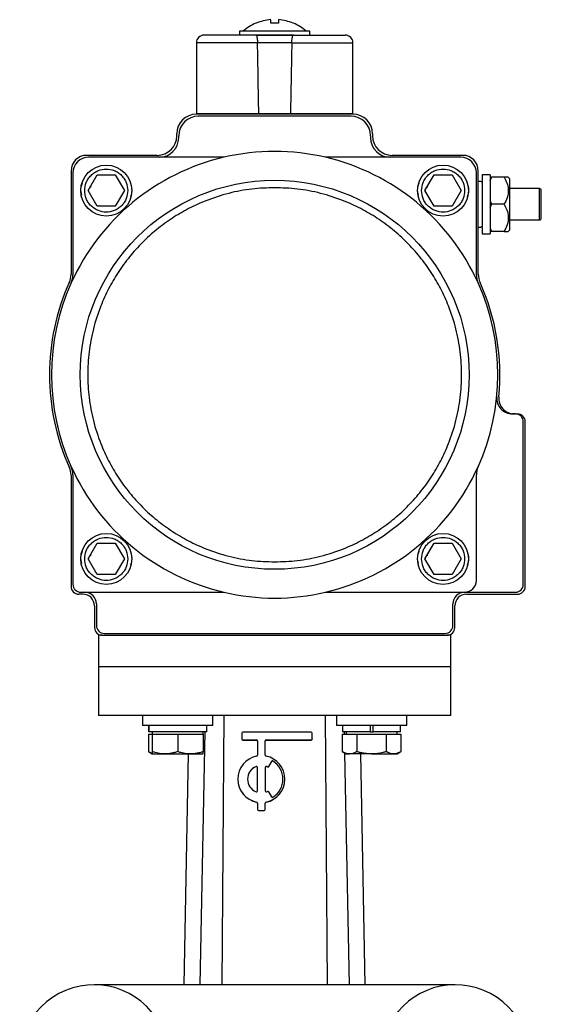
# Model space of a CAD drawing. Header units: millimetres. Extents: x 411 to 1892, y 42 to 1259.
# Tile 3 of 25: x 914 to 1047, y 631 to 882. Entities that reach past the tile are written whole.
import ezdxf

# ---------------------------------------------------------------- set-up
doc = ezdxf.new("R2010")
doc.units = ezdxf.units.MM

msp = doc.modelspace()

# ---------------------------------------------------------------- linework, layer by layer
at = {"color": 7, "linetype": 'Continuous', "lineweight": 25}
for p, q in [((973.93, 881.07), (973.89, 881.07)), ((977.65, 881.07), (977.65, 881.99)), ((979.65, 881.99), (979.65, 881.07)), ((969.65, 879.07), (969.65, 878.07)), ((978.65, 879.07), (969.65, 879.07)), ((973.86, 878.07), (983.44, 878.07)), ((987.65, 879.07), (978.65, 879.07)), ((987.65, 878.07), (987.65, 879.07)), ((958.65, 876.07), (958.65, 858.07)), ((983.03, 876.07), (974.28, 876.07)), ((998.65, 858.07), (998.65, 876.07)), ((958.65, 858.07), (974.61, 858.07)), ((998.65, 857.87), (958.65, 857.87)), ((998.15, 857.37), (959.15, 857.37)), ((961.65, 858.07), (961.65, 857.87)), ((974.61, 858.07), (982.7, 858.07)), ((982.7, 858.07), (998.65, 858.07)), ((995.65, 857.87), (995.65, 858.07)), ((953.65, 852.37), (953.65, 852.87)), ((954.15, 851.87), (954.15, 852.37)), ((1003.15, 852.37), (1003.15, 851.87)), ((1003.65, 852.87), (1003.65, 852.37)), ((948.65, 847.37), (930.65, 847.37)), ((965.66, 846.87), (931.15, 846.87)), ((1026.15, 846.87), (991.64, 846.87)), ((1026.65, 847.37), (1008.65, 847.37)), ((926.65, 843.37), (926.65, 817.01)), ((927.15, 842.87), (927.15, 816.9)), ((931.03, 838.37), (933.34, 842.37)), ((933.34, 842.37), (937.96, 842.37)), ((937.96, 842.37), (940.27, 838.37)), ((1017.03, 838.37), (1019.34, 842.37)), ((1019.34, 842.37), (1023.96, 842.37)), ((1023.96, 842.37), (1026.27, 838.37)), ((1030.15, 816.9), (1030.15, 842.87)), ((1030.65, 817.01), (1030.65, 843.37)), ((1033.65, 842.37), (1031.65, 842.37)), ((1031.65, 842.37), (1031.65, 827.37)), ((1033.65, 842.37), (1033.65, 827.37)), ((929.23, 839.37), (929.59, 840.37)), ((931.61, 839.37), (931.78, 839.37)), ((1015.23, 839.37), (1015.59, 840.37)), ((1017.61, 839.37), (1017.78, 839.37)), ((1033.57, 841.8), (1034.05, 841.8)), ((1034.05, 841.8), (1033.58, 840.81)), ((1037.25, 841.8), (1034.05, 841.8)), ((1038.65, 841.47), (1038.32, 841.8)), ((1038.65, 841.47), (1038.65, 834.87)), ((929.38, 837.2), (929.15, 838.37)), ((933.34, 834.37), (931.03, 838.37)), ((931.15, 838.37), (931.16, 838.59)), ((940.27, 838.37), (937.96, 834.37)), ((1015.38, 837.2), (1015.15, 838.37)), ((1019.34, 834.37), (1017.03, 838.37)), ((1017.15, 838.37), (1017.16, 838.59)), ((1026.27, 838.37), (1023.96, 834.37)), ((1046.24, 838.87), (1038.65, 838.87)), ((937.96, 834.37), (933.34, 834.37)), ((1023.96, 834.37), (1019.34, 834.37)), ((1034.05, 834.87), (1033.58, 833.89)), ((1033.65, 835.74), (1034.05, 834.87)), ((1037.25, 834.87), (1034.05, 834.87)), ((1038.65, 834.87), (1038.65, 828.27)), ((1038.65, 830.87), (1046.24, 830.87)), ((1031.65, 827.37), (1033.65, 827.37)), ((1034.05, 827.94), (1033.58, 827.94)), ((1033.65, 828.81), (1034.05, 827.94)), ((1037.25, 827.94), (1034.05, 827.94)), ((1038.32, 827.94), (1038.65, 828.27)), ((1040.15, 781.37), (1039.36, 781.37)), ((1040.15, 781.37), (1040.65, 781.37)), ((1042.15, 737.87), (1042.15, 779.37)), ((1042.65, 737.37), (1042.65, 779.37)), ((926.65, 765.74), (926.65, 737.37)), ((927.15, 765.84), (927.15, 737.87)), ((1030.15, 738.87), (1030.15, 765.84)), ((929.23, 745.37), (929.59, 746.37)), ((931.03, 744.37), (933.34, 748.37)), ((933.34, 748.37), (937.96, 748.37)), ((937.96, 748.37), (940.27, 744.37)), ((1015.23, 745.37), (1015.59, 746.37)), ((1017.03, 744.37), (1019.34, 748.37)), ((1019.34, 748.37), (1023.96, 748.37)), ((1023.96, 748.37), (1026.27, 744.37)), ((929.38, 743.2), (929.15, 744.37)), ((933.34, 740.37), (931.03, 744.37)), ((931.15, 744.37), (931.16, 744.59)), ((931.61, 745.37), (931.78, 745.37)), ((940.27, 744.37), (937.96, 740.37)), ((1015.38, 743.2), (1015.15, 744.37)), ((1019.34, 740.37), (1017.03, 744.37)), ((1017.15, 744.37), (1017.16, 744.59)), ((1017.61, 745.37), (1017.78, 745.37)), ((1026.27, 744.37), (1023.96, 740.37)), ((937.96, 740.37), (933.34, 740.37)), ((1023.96, 740.37), (1019.34, 740.37)), ((929.65, 735.37), (928.65, 735.37)), ((929.15, 735.87), (965.66, 735.87)), ((991.64, 735.87), (1027.15, 735.87)), ((1027.15, 735.87), (1040.15, 735.87)), ((1027.65, 735.37), (1040.65, 735.37)), ((932.65, 732.37), (932.65, 726.87)), ((933.15, 732.87), (933.15, 727.37)), ((1024.15, 727.37), (1024.15, 732.87)), ((1024.65, 726.87), (1024.65, 732.37)), ((933.65, 724.87), (933.65, 716.87)), ((934.65, 724.87), (933.65, 724.87)), ((934.65, 724.87), (1022.65, 724.87)), ((935.15, 725.37), (1022.15, 725.37)), ((1023.65, 724.87), (1022.65, 724.87)), ((1023.65, 716.87), (1023.65, 724.87)), ((933.65, 716.87), (933.65, 704.37)), ((1023.65, 716.87), (933.65, 716.87)), ((1023.65, 704.37), (1023.65, 716.87)), ((944.9, 704.37), (944.9, 701.87)), ((962.9, 701.87), (962.9, 704.37)), ((965.65, 704.37), (965.15, 635.7)), ((992.15, 635.7), (991.65, 704.37)), ((994.4, 704.37), (994.4, 701.87)), ((1012.4, 701.87), (1012.4, 704.37)), ((962.9, 701.87), (944.9, 701.87)), ((946.5, 701.87), (946.5, 700.27)), ((946.51, 700.27), (946.51, 701.87)), ((961.3, 700.27), (961.3, 701.87)), ((1012.4, 701.87), (994.4, 701.87)), ((996, 701.87), (996, 700.27)), ((1003, 701.87), (1003, 700.27)), ((1003.8, 700.27), (1003.8, 701.87)), ((1010.8, 700.27), (1010.8, 701.87)), ((946.4, 699.67), (946.4, 695.18)), ((946.4, 699.67), (947.4, 699.67)), ((946.51, 700.27), (946.5, 700.27)), ((961.3, 700.27), (946.51, 700.27)), ((947.4, 700.27), (947.4, 699.67)), ((947.4, 699.67), (947.4, 695.18)), ((947.4, 699.67), (950.65, 699.67)), ((950.65, 699.67), (953.9, 699.67)), ((953.9, 699.67), (953.9, 695.18)), ((953.9, 699.67), (957.15, 699.67)), ((957.15, 699.67), (960.4, 699.67)), ((960.86, 700.44), (959.52, 635.7)), ((960.4, 699.67), (960.4, 700.27)), ((960.4, 699.67), (960.4, 695.18)), ((970.25, 699.91), (970.25, 698.42)), ((988, 700.16), (970.5, 700.16)), ((988.25, 698.42), (988.25, 699.91)), ((995.9, 699.67), (995.9, 695.18)), ((995.9, 699.67), (997.77, 699.67)), ((1003, 700.27), (996, 700.27)), ((996.46, 699.67), (996.45, 700.27)), ((996.9, 700.27), (996.9, 699.67)), ((997.77, 699.67), (999.65, 699.67)), ((999.65, 699.67), (999.65, 695.18)), ((999.65, 699.67), (1003.4, 699.67)), ((1003, 700.27), (1003.8, 700.27)), ((1003.4, 699.67), (1007.15, 699.67)), ((1010.8, 700.27), (1003.8, 700.27)), ((1007.15, 699.67), (1007.15, 695.18)), ((1007.15, 699.67), (1009.03, 699.67)), ((1009.03, 699.67), (1010.91, 699.67)), ((1009.9, 699.67), (1009.9, 700.27)), ((1010.91, 699.67), (1010.91, 695.18)), ((970.25, 698.42), (970.25, 698.38)), ((970.5, 698.17), (974, 698.17)), ((970.5, 698.17), (970.5, 698.13)), ((970.5, 698.13), (974, 698.13)), ((974, 698.17), (974, 698.13)), ((974.25, 697.92), (974.25, 694.29)), ((976.25, 694.29), (976.25, 697.92)), ((976.5, 698.17), (988, 698.17)), ((976.5, 698.17), (976.5, 698.13)), ((976.5, 698.13), (988, 698.13)), ((988, 698.17), (988, 698.13)), ((988.25, 698.42), (988.25, 698.38)), ((946.4, 695.18), (947.4, 694.6)), ((947.4, 694.6), (950.65, 694.6)), ((950.65, 694.6), (957.15, 694.6)), ((955.52, 635.7), (956.62, 694.6)), ((957.15, 694.6), (960.4, 694.6)), ((995.9, 695.18), (996.9, 694.6)), ((997.79, 635.7), (996.56, 694.79)), ((996.9, 694.6), (997.77, 694.6)), ((1003.4, 694.6), (997.77, 694.6)), ((1001.79, 635.7), (1000.69, 694.6)), ((1003.4, 694.6), (1009.03, 694.6)), ((1009.03, 694.6), (1009.9, 694.6)), ((1009.9, 694.6), (1010.91, 695.18)), ((973.91, 691.4), (973.91, 691.36)), ((974.25, 685.17), (974.25, 691.17)), ((976.25, 691.17), (976.25, 685.17)), ((976.6, 691.4), (976.6, 691.36)), ((976.8, 691.31), (976.8, 691.27)), ((977.88, 692.71), (977.12, 691.41)), ((977.88, 692.67), (977.12, 691.37)), ((977.12, 691.41), (977.12, 691.37)), ((977.88, 692.71), (977.88, 692.67)), ((978.23, 692.8), (978.23, 692.76)), ((969.25, 688.17), (969.25, 688.14)), ((981.25, 688.14), (981.25, 688.17)), ((977.12, 684.93), (977.88, 683.63)), ((974.05, 682.3), (974.05, 682.26)), ((974.25, 682.05), (974.25, 680.43)), ((976.25, 680.43), (976.25, 682.05)), ((976.45, 682.3), (976.45, 682.26)), ((974.25, 680.43), (974.25, 680.39)), ((974.5, 680.18), (976, 680.18)), ((974.5, 680.18), (974.5, 680.14)), ((974.5, 680.14), (976, 680.14)), ((976, 680.18), (976, 680.14)), ((976.25, 680.43), (976.25, 680.39)), ((965.15, 635.7), (932.54, 635.7)), ((992.15, 635.7), (965.15, 635.7)), ((1024.77, 635.7), (992.15, 635.7))]:
    msp.add_line(p, q, dxfattribs=at)
at = {"color": 8, "linetype": 'Continuous', "lineweight": 25}
for p, q in [((974.28, 876.07), (958.65, 876.07)), ((983.03, 876.07), (998.65, 876.07)), ((1046.24, 834.87), (1046.24, 838.87)), ((1046.24, 830.87), (1046.24, 834.87))]:
    msp.add_line(p, q, dxfattribs=at)
at = {"color": 7, "linetype": 'Continuous', "lineweight": 25}
for centre, radius in [((935.65, 838.37), 6.5), ((1021.65, 838.37), 6.5), ((978.65, 791.37), 49.65), ((935.65, 744.37), 6.5), ((1021.65, 744.37), 6.5)]:
    msp.add_circle(centre, radius, dxfattribs=at)
for centre, radius, start, end in [((978.65, 869.91), 12.17, 113.1165, 130.7385), ((978.65, 869.91), 12.13, 94.7306, 112.9384), ((978.65, 869.91), 12.13, 67.0616, 85.2694), ((978.65, 869.91), 12.17, 49.2542, 66.8855), ((960.65, 876.07), 2, 90, 180), ((996.65, 876.07), 2, 0, 90), ((958.65, 852.87), 5, 90, 180), ((959.15, 852.37), 5, 90, 180), ((998.15, 852.37), 5, 0, 90), ((998.65, 852.87), 5, 0, 90), ((948.65, 852.37), 5, 270, 0), ((1008.65, 852.37), 5, 180, 270), ((949.15, 851.87), 5, 270, 0), ((1008.15, 851.87), 5, 180, 270), ((930.65, 843.37), 4, 90, 180), ((978.65, 791.37), 57, 103.1736, 155.6843), ((931.15, 842.87), 4, 90, 180), ((978.65, 791.37), 57, 76.8264, 103.1736), ((978.65, 791.37), 57, 24.3157, 76.8264), ((1026.15, 842.87), 4, 0, 90), ((1026.65, 843.37), 4, 0, 90), ((1030.85, 839.52), 1.2, 48.1897, 99.5941), ((1046.24, 838.37), 0.5, 0, 90), ((1030.85, 830.22), 1.2, 260.4059, 311.8103), ((1046.24, 831.37), 0.5, 270, 0), ((921.65, 817.01), 5, 335.7832, 0), ((922.15, 816.9), 5, 335.6843, 0), ((1035.15, 816.9), 5, 180, 204.3157), ((1035.65, 817.01), 5, 180, 204.2168), ((978.65, 791.37), 57.5, 155.7832, 204.2168), ((978.65, 791.37), 57, 155.6843, 204.3157), ((978.65, 791.37), 57, 335.6843, 24.3157), ((978.65, 791.37), 57.5, 354.4013, 24.2168), ((1039.36, 785.37), 4, 174.3552, 270), ((1039.86, 785.37), 4, 174.4013, 270), ((1040.15, 779.37), 2, 0, 90), ((1040.65, 779.37), 2, 0, 90), ((921.65, 765.74), 5, 0, 24.2168), ((978.65, 791.37), 57, 204.3157, 256.8264), ((922.15, 765.84), 5, 0, 24.3157), ((978.65, 791.37), 57, 283.1736, 335.6843), ((1035.15, 765.84), 5, 155.6845, 180), ((1027.15, 738.87), 3, 270, 0), ((928.65, 737.37), 2, 180, 270), ((929.15, 737.87), 2, 180, 270), ((1040.15, 737.87), 2, 270, 0), ((1040.65, 737.37), 2, 270, 0), ((929.65, 732.37), 3, 0, 90), ((930.15, 732.87), 3, 0, 90), ((978.65, 791.37), 57, 256.8264, 283.1736), ((1027.15, 732.87), 3, 90, 180), ((1027.65, 732.37), 3, 90, 180), ((934.65, 726.87), 2, 180, 270), ((935.15, 727.37), 2, 180, 270), ((1022.15, 727.37), 2, 270, 0), ((1022.65, 726.87), 2, 270, 0), ((970.5, 699.91), 0.25, 89.9811, 179.9811), ((988, 699.91), 0.25, 0.0189, 90.0189), ((970.5, 698.42), 0.25, 180.0189, 270.0189), ((970.5, 698.38), 0.25, 180.0189, 270.0189), ((974, 697.92), 0.25, 0.0189, 90.0189), ((974, 697.88), 0.25, 0.0189, 90.0189), ((976.5, 697.92), 0.25, 89.9811, 179.9811), ((976.5, 697.88), 0.25, 89.9811, 179.9811), ((988, 698.42), 0.25, 269.9811, 359.9811), ((988, 698.38), 0.25, 269.9811, 359.9811), ((975.25, 688.17), 6, 101.5067, 258.4933), ((974, 694.29), 0.25, 281.5138, 359.9861), ((976.5, 694.29), 0.25, 180.0139, 258.4862), ((975.26, 688.17), 6, 281.5067, 78.4933), ((975.25, 688.17), 3.5, 112.5889, 247.4111), ((975.25, 688.14), 3.5, 112.5946, 179.9904), ((974, 691.17), 0.25, 0.0286, 112.6262), ((974, 691.13), 0.25, 0.0286, 112.6262), ((976.5, 691.17), 0.25, 67.3738, 179.9714), ((976.5, 691.13), 0.25, 67.3738, 179.9714), ((975.25, 688.17), 3.5, 63.8375, 67.3936), ((975.25, 688.13), 3.5, 63.8375, 67.3936), ((976.91, 691.54), 0.25, 243.8325, 329.969), ((976.91, 691.5), 0.25, 243.8325, 329.969), ((978.09, 692.59), 0.25, 57.2849, 149.9683), ((978.09, 692.55), 0.25, 57.2849, 149.9683), ((975.26, 688.17), 5.49, 302.7002, 57.2998), ((975.26, 688.14), 5.5, 0.0063, 57.2961), ((975.25, 688.14), 6, 180.0128, 258.4873), ((975.26, 688.14), 6, 281.5127, 359.9872), ((974, 685.17), 0.25, 247.3738, 359.9714), ((976.5, 685.17), 0.25, 180.0286, 292.6262), ((975.25, 688.18), 3.5, 292.6064, 296.1625), ((976.91, 684.81), 0.25, 30.031, 116.1675), ((978.09, 683.76), 0.25, 210.0317, 302.7151), ((974, 682.05), 0.25, 0.0139, 78.4862), ((974, 682.02), 0.25, 0.0139, 78.4862), ((976.5, 682.05), 0.25, 101.5138, 179.9861), ((976.5, 682.02), 0.25, 101.5138, 179.9861), ((974.5, 680.43), 0.25, 180.0189, 270.0189), ((974.5, 680.39), 0.25, 180.0189, 270.0189), ((976, 680.43), 0.25, 269.9811, 359.9811), ((976, 680.39), 0.25, 269.9811, 359.9811), ((932.54, 616.7), 19, 22.5, 202.5), ((1024.77, 616.7), 19, 337.5, 157.5)]:
    msp.add_arc(centre, radius, start, end, dxfattribs=at)
for major_axis, start_param, end_param in [((-19.7, 1145.8), 5.090466, 5.107428), ((-19.7, 1145.8), 5.090466, 5.107428), ((19.7, 1145.8), 1.175757, 1.192719)]:
    msp.add_ellipse((978.65, 435.06), major_axis=major_axis, ratio=0.00303, start_param=start_param, end_param=end_param, dxfattribs=at)
for points in [[(979.65, 881.07), (979.32, 881.07), (978.65, 881.07), (977.99, 881.07), (977.65, 881.07)], [(983.45, 878.07), (981.85, 878.07), (978.65, 878.07), (975.46, 878.07), (973.86, 878.07)], [(1023.65, 716.87), (1023.58, 716.87), (1023.43, 716.87), (1022.23, 716.87), (1020.35, 716.87), (1017.73, 716.87), (1014.46, 716.87), (1010.56, 716.87), (1006.13, 716.87), (1001.22, 716.87), (995.92, 716.87), (990.33, 716.87), (984.54, 716.87), (978.65, 716.87), (972.76, 716.87), (966.97, 716.87), (961.38, 716.87), (956.09, 716.87), (951.18, 716.87), (946.74, 716.87), (942.85, 716.87), (939.57, 716.87), (936.96, 716.87), (935.07, 716.87), (933.88, 716.87), (933.73, 716.87), (933.65, 716.87)], [(1023.65, 704.37), (1023.58, 704.37), (1023.43, 704.37), (1022.23, 704.37), (1020.35, 704.37), (1017.73, 704.37), (1014.46, 704.37), (1010.56, 704.37), (1006.13, 704.37), (1001.22, 704.37), (995.92, 704.37), (990.33, 704.37), (984.54, 704.37), (978.65, 704.37), (972.76, 704.37), (966.97, 704.37), (961.38, 704.37), (956.09, 704.37), (951.18, 704.37), (946.74, 704.37), (942.85, 704.37), (939.57, 704.37), (936.96, 704.37), (935.07, 704.37), (933.88, 704.37), (933.73, 704.37), (933.65, 704.37)]]:
    msp.add_open_spline(points, degree=3, dxfattribs=at)
for points, knots in [([(983.42, 881.07), (983.44, 881.07), (983.47, 881.07), (983.41, 881.07), (983.38, 881.07)], [0, 0, 0, 0, 0.618286, 1, 1, 1, 1]), ([(973.86, 878.07), (972.97, 878.07), (971.17, 878.07), (968.63, 878.07), (966.29, 878.07), (964.26, 878.07), (962.64, 878.07), (961.48, 878.07), (960.78, 878.07), (960.69, 878.07), (960.65, 878.07)], [0, 0, 0, 0, 0.119188, 0.243222, 0.370711, 0.5, 0.629289, 0.756778, 0.880812, 1, 1, 1, 1]), ([(973.86, 878.07), (973.91, 878.05), (974, 878), (974.13, 877.59), (974.22, 877.01), (974.27, 876.47), (974.28, 876.15), (974.28, 876.07)], [0, 0, 0, 0, 0.243306, 0.487111, 0.71605, 0.924701, 1, 1, 1, 1]), ([(973.86, 878.07), (973.91, 878.05), (974, 878), (974.13, 877.59), (974.22, 877.01), (974.27, 876.47), (974.28, 876.15), (974.28, 876.07)], [0, 0, 0, 0, 0.243306, 0.487111, 0.71605, 0.924701, 1, 1, 1, 1]), ([(983.03, 876.07), (983.04, 876.29), (983.05, 876.71), (983.12, 877.28), (983.21, 877.73), (983.33, 878.02), (983.41, 878.06), (983.45, 878.07)], [0, 0, 0, 0, 0.193232, 0.386222, 0.585772, 0.800544, 1, 1, 1, 1]), ([(983.03, 876.07), (983.04, 876.29), (983.05, 876.71), (983.12, 877.28), (983.21, 877.73), (983.33, 878.02), (983.41, 878.06), (983.45, 878.07)], [0, 0, 0, 0, 0.193232, 0.386222, 0.585772, 0.800544, 1, 1, 1, 1]), ([(983.45, 878.07), (984.33, 878.07), (986.14, 878.07), (988.67, 878.07), (991.02, 878.07), (993.04, 878.07), (994.67, 878.07), (995.82, 878.07), (996.53, 878.07), (996.61, 878.07), (996.65, 878.07)], [0, 0, 0, 0, 0.119188, 0.243222, 0.370711, 0.5, 0.629289, 0.756778, 0.880812, 1, 1, 1, 1]), ([(930.15, 838.37), (930.23, 839.06), (930.34, 840.13), (931.02, 841.41), (931.73, 842.29), (932.62, 843), (933.9, 843.67), (935.65, 844.01), (937.41, 843.67), (938.69, 843), (939.57, 842.29), (940.28, 841.41), (940.97, 840.13), (941.08, 839.06), (941.15, 838.37)], [0, 0, 0, 0, 0.119728, 0.18418, 0.25, 0.31582, 0.380272, 0.5, 0.619728, 0.68418, 0.75, 0.81582, 0.880272, 1, 1, 1, 1]), ([(1016.15, 838.37), (1016.23, 839.06), (1016.34, 840.13), (1017.02, 841.41), (1017.73, 842.29), (1018.62, 843), (1019.9, 843.67), (1021.65, 844.01), (1023.41, 843.67), (1024.69, 843), (1025.57, 842.29), (1026.28, 841.41), (1026.97, 840.13), (1027.08, 839.06), (1027.15, 838.37)], [0, 0, 0, 0, 0.119728, 0.18418, 0.25, 0.31582, 0.380272, 0.5, 0.619728, 0.68418, 0.75, 0.81582, 0.880272, 1, 1, 1, 1]), ([(941.85, 840.24), (942.05, 839.44), (942.34, 838.27), (941.95, 837.14), (941.83, 836.78)], [0, 0, 0, 0, 0.678392, 1, 1, 1, 1]), ([(1027.85, 840.24), (1028.05, 839.44), (1028.34, 838.27), (1027.95, 837.14), (1027.83, 836.78)], [0, 0, 0, 0, 0.6783922, 1, 1, 1, 1]), ([(1037.25, 841.8), (1037.5, 841.33), (1038.01, 840.36), (1038.44, 838.57), (1038.18, 836.65), (1037.54, 835.42), (1037.25, 834.87)], [0, 0, 0, 0, 0.216461, 0.440323, 0.75191, 1, 1, 1, 1]), ([(1038.32, 841.8), (1038.24, 841.8), (1038.09, 841.8), (1037.49, 841.8), (1037.25, 841.8)], [0, 0, 0, 0, 0.604635, 1, 1, 1, 1]), ([(941.15, 838.37), (941.08, 837.68), (940.97, 836.62), (940.28, 835.34), (939.57, 834.46), (938.69, 833.74), (937.41, 833.08), (935.65, 832.74), (933.9, 833.08), (932.62, 833.74), (931.73, 834.46), (931.02, 835.34), (930.34, 836.62), (930.23, 837.68), (930.15, 838.37)], [0, 0, 0, 0, 0.119728, 0.18418, 0.25, 0.31582, 0.380272, 0.5, 0.619728, 0.68418, 0.75, 0.81582, 0.880272, 1, 1, 1, 1]), ([(978.65, 839.12), (976.71, 839.05), (972.77, 838.91), (966.86, 837.77), (961.46, 836.03), (956.65, 833.84), (952.45, 831.39), (948.49, 828.5), (944.83, 825.2), (941.52, 821.53), (938.64, 817.58), (936.18, 813.37), (934, 808.57), (932.25, 803.17), (931.14, 797.26), (930.79, 791.37), (931.14, 785.49), (932.25, 779.58), (933.99, 774.18), (936.18, 769.37), (938.64, 765.17), (941.52, 761.21), (944.83, 757.55), (948.49, 754.24), (952.45, 751.36), (956.65, 748.9), (961.46, 746.71), (966.86, 744.98), (972.77, 743.83), (976.71, 743.69), (978.65, 743.62)], [0, 0, 0, 0, 0.038816, 0.078832, 0.119976, 0.152138, 0.184303, 0.21715, 0.25, 0.282846, 0.315697, 0.347859, 0.380024, 0.421165, 0.461184, 0.5, 0.538813, 0.578832, 0.619976, 0.652138, 0.684303, 0.71715, 0.75, 0.782846, 0.815697, 0.847859, 0.880024, 0.921165, 0.961183, 1, 1, 1, 1]), ([(978.65, 743.62), (980.59, 743.69), (984.54, 743.83), (990.45, 744.98), (995.85, 746.71), (1000.65, 748.9), (1004.85, 751.36), (1008.81, 754.24), (1012.48, 757.55), (1015.78, 761.21), (1018.67, 765.17), (1021.12, 769.37), (1023.31, 774.18), (1025.06, 779.58), (1026.16, 785.49), (1026.52, 791.37), (1026.16, 797.26), (1025.06, 803.16), (1023.31, 808.57), (1021.12, 813.37), (1018.67, 817.57), (1015.78, 821.53), (1012.48, 825.2), (1008.81, 828.5), (1004.86, 831.39), (1000.65, 833.84), (995.85, 836.03), (990.45, 837.77), (984.54, 838.91), (980.59, 839.05), (978.65, 839.12)], [0, 0, 0, 0, 0.038816, 0.078832, 0.119976, 0.152138, 0.184303, 0.21715, 0.25, 0.282846, 0.315697, 0.347859, 0.380024, 0.421165, 0.461184, 0.5, 0.538813, 0.578832, 0.619976, 0.652138, 0.684303, 0.71715, 0.75, 0.782846, 0.815697, 0.847859, 0.880024, 0.921165, 0.961183, 1, 1, 1, 1]), ([(1027.15, 838.37), (1027.08, 837.68), (1026.97, 836.62), (1026.28, 835.34), (1025.57, 834.46), (1024.69, 833.74), (1023.41, 833.08), (1021.65, 832.74), (1019.9, 833.08), (1018.62, 833.74), (1017.73, 834.46), (1017.02, 835.34), (1016.34, 836.62), (1016.23, 837.68), (1016.15, 838.37)], [0, 0, 0, 0, 0.119728, 0.18418, 0.25, 0.31582, 0.380272, 0.5, 0.619728, 0.68418, 0.75, 0.81582, 0.880272, 1, 1, 1, 1]), ([(1046.74, 834.87), (1046.74, 835.31), (1046.74, 835.99), (1046.74, 836.81), (1046.74, 837.36), (1046.74, 837.82), (1046.74, 838.25), (1046.74, 838.33), (1046.74, 838.37)], [0, 0, 0, 0, 0.239443, 0.369673, 0.5, 0.63023, 0.760557, 1, 1, 1, 1]), ([(1046.74, 834.87), (1046.74, 835.31), (1046.74, 835.99), (1046.74, 836.81), (1046.74, 837.36), (1046.74, 837.82), (1046.74, 838.25), (1046.74, 838.33), (1046.74, 838.37)], [0, 0, 0, 0, 0.239443, 0.369673, 0.5, 0.63023, 0.760557, 1, 1, 1, 1]), ([(1037.25, 834.87), (1037.5, 834.4), (1038.01, 833.43), (1038.44, 831.64), (1038.18, 829.72), (1037.54, 828.49), (1037.25, 827.94)], [0, 0, 0, 0, 0.216461, 0.440323, 0.75191, 1, 1, 1, 1]), ([(1046.74, 831.37), (1046.74, 831.42), (1046.74, 831.49), (1046.74, 831.93), (1046.74, 832.38), (1046.74, 832.94), (1046.74, 833.75), (1046.74, 834.43), (1046.74, 834.87)], [0, 0, 0, 0, 0.239443, 0.369673, 0.5, 0.63023, 0.760557, 1, 1, 1, 1]), ([(1037.25, 827.94), (1037.5, 827.94), (1038.01, 827.94), (1038.3, 827.94), (1038.32, 827.94), (1038.32, 827.94)], [0, 0, 0, 0, 0.432388, 0.879561, 1, 1, 1, 1]), ([(930.15, 744.37), (930.23, 745.06), (930.34, 746.13), (931.02, 747.41), (931.73, 748.29), (932.62, 749), (933.9, 749.67), (935.65, 750.01), (937.41, 749.67), (938.69, 749), (939.57, 748.29), (940.28, 747.41), (940.97, 746.13), (941.08, 745.06), (941.15, 744.37)], [0, 0, 0, 0, 0.119728, 0.18418, 0.25, 0.31582, 0.380272, 0.5, 0.619728, 0.68418, 0.75, 0.81582, 0.880272, 1, 1, 1, 1]), ([(1016.15, 744.37), (1016.23, 745.06), (1016.34, 746.13), (1017.02, 747.41), (1017.73, 748.29), (1018.62, 749), (1019.9, 749.67), (1021.65, 750.01), (1023.41, 749.67), (1024.69, 749), (1025.57, 748.29), (1026.28, 747.41), (1026.97, 746.13), (1027.08, 745.06), (1027.15, 744.37)], [0, 0, 0, 0, 0.119728, 0.18418, 0.25, 0.31582, 0.380272, 0.5, 0.619728, 0.68418, 0.75, 0.81582, 0.880272, 1, 1, 1, 1]), ([(941.15, 744.37), (941.08, 743.68), (940.97, 742.62), (940.28, 741.34), (939.57, 740.46), (938.69, 739.74), (937.41, 739.08), (935.65, 738.74), (933.9, 739.08), (932.62, 739.74), (931.73, 740.46), (931.02, 741.34), (930.34, 742.62), (930.23, 743.68), (930.15, 744.37)], [0, 0, 0, 0, 0.119728, 0.18418, 0.25, 0.31582, 0.380272, 0.5, 0.619728, 0.68418, 0.75, 0.81582, 0.880272, 1, 1, 1, 1]), ([(941.85, 746.24), (942.05, 745.44), (942.34, 744.27), (941.95, 743.14), (941.83, 742.78)], [0, 0, 0, 0, 0.6783922, 1, 1, 1, 1]), ([(1027.15, 744.37), (1027.08, 743.68), (1026.97, 742.62), (1026.28, 741.34), (1025.57, 740.46), (1024.69, 739.74), (1023.41, 739.08), (1021.65, 738.74), (1019.9, 739.08), (1018.62, 739.74), (1017.73, 740.46), (1017.02, 741.34), (1016.34, 742.62), (1016.23, 743.68), (1016.15, 744.37)], [0, 0, 0, 0, 0.119728, 0.18418, 0.25, 0.31582, 0.380272, 0.5, 0.619728, 0.68418, 0.75, 0.81582, 0.880272, 1, 1, 1, 1]), ([(1027.85, 746.24), (1028.05, 745.44), (1028.34, 744.27), (1027.95, 743.14), (1027.83, 742.78)], [0, 0, 0, 0, 0.6783922, 1, 1, 1, 1]), ([(947.4, 694.74), (947.36, 694.75), (947.16, 694.8), (946.83, 694.94), (946.54, 695.1), (946.4, 695.18)], [0, 0, 0, 0, 0.135172, 0.566408, 1, 1, 1, 1]), ([(950.65, 694.6), (950.58, 694.6), (949.48, 694.61), (948.4, 694.9), (947.4, 695.18)], [0, 0, 0, 0, 0.0702148, 1, 1, 1, 1]), ([(947.4, 695.18), (947.4, 695.1), (947.4, 694.76), (947.4, 694.67), (947.4, 694.6)], [0, 0, 0, 0, 0.223713, 1, 1, 1, 1]), ([(953.9, 695.18), (953.64, 695.09), (953.25, 694.97), (952.71, 694.84), (952.31, 694.75), (951.9, 694.69), (951.49, 694.64), (951.07, 694.6), (950.79, 694.6), (950.65, 694.6)], [0, 0, 0, 0, 0.2473684, 0.3712166, 0.4953281, 0.6209981, 0.7468521, 0.8733138, 1, 1, 1, 1]), ([(957.15, 694.6), (957.08, 694.6), (956.75, 694.6), (956.16, 694.64), (955.4, 694.77), (954.65, 694.94), (954.15, 695.1), (953.9, 695.18)], [0, 0, 0, 0, 0.070043, 0.300425, 0.532191, 0.765458, 1, 1, 1, 1]), ([(960.4, 695.18), (960.12, 695.09), (959.52, 694.9), (958.6, 694.7), (957.8, 694.61), (957.31, 694.6), (957.15, 694.6)], [0, 0, 0, 0, 0.271287, 0.559606, 0.85398, 1, 1, 1, 1]), ([(960.4, 694.6), (960.4, 694.6), (960.4, 694.6), (960.4, 694.62), (960.4, 694.65), (960.4, 694.69), (960.4, 694.74), (960.4, 694.81), (960.4, 694.88), (960.4, 694.96), (960.4, 695.06), (960.4, 695.14), (960.4, 695.18)], [0, 0, 0, 0, 0.096139, 0.192378, 0.288911, 0.385538, 0.483136, 0.580814, 0.67871, 0.776668, 0.888301, 1, 1, 1, 1]), ([(997.77, 694.6), (997.73, 694.6), (997.39, 694.6), (996.91, 694.71), (996.33, 694.94), (996.04, 695.1), (995.9, 695.18)], [0, 0, 0, 0, 0.070064, 0.531739, 0.765238, 1, 1, 1, 1]), ([(999.65, 695.18), (999.48, 695.09), (999.23, 694.95), (998.88, 694.8), (998.54, 694.69), (998.17, 694.61), (997.89, 694.6), (997.77, 694.6)], [0, 0, 0, 0, 0.275367, 0.415335, 0.560871, 0.816734, 1, 1, 1, 1]), ([(1003.4, 694.6), (1003.25, 694.6), (1002.94, 694.6), (1002.52, 694.63), (1002.12, 694.67), (1001.77, 694.71), (1001.41, 694.77), (1001.06, 694.83), (1000.7, 694.91), (1000.35, 694.99), (1000, 695.08), (999.77, 695.15), (999.65, 695.18)], [0, 0, 0, 0, 0.120693, 0.241584, 0.33568, 0.42986, 0.524271, 0.618751, 0.71394, 0.809184, 0.904572, 1, 1, 1, 1]), ([(1007.15, 695.18), (1006.88, 695.1), (1005.66, 694.76), (1004.39, 694.67), (1003.4, 694.6)], [0, 0, 0, 0, 0.223713, 1, 1, 1, 1]), ([(1009.03, 694.6), (1008.99, 694.6), (1008.35, 694.61), (1007.73, 694.9), (1007.15, 695.18)], [0, 0, 0, 0, 0.070215, 1, 1, 1, 1]), ([(1010.91, 695.18), (1010.76, 695.09), (1010.53, 694.97), (1010.22, 694.84), (1009.99, 694.75), (1009.75, 694.69), (1009.51, 694.64), (1009.27, 694.6), (1009.11, 694.6), (1009.03, 694.6)], [0, 0, 0, 0, 0.2473684, 0.3712166, 0.4953281, 0.6209981, 0.7468521, 0.8733138, 1, 1, 1, 1])]:
    msp.add_open_spline(points, degree=3, knots=knots, dxfattribs=at)

doc.saveas('drawing.dxf')
